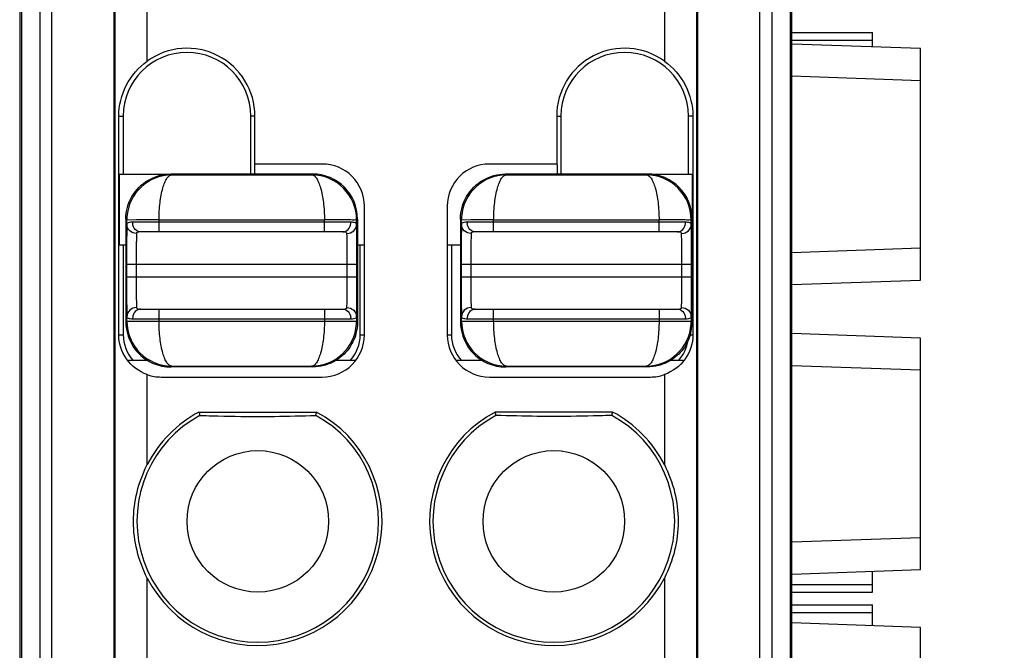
# Model space of a CAD drawing. Header units: millimetres. Extents: x 0 to 421, y 0 to 299.
# Tile 8 of 14: x 156 to 171, y 103 to 113. Entities that reach past the tile are written whole.
import ezdxf

# ---------------------------------------------------------------- set-up
doc = ezdxf.new("R2010")
doc.units = ezdxf.units.MM
doc.header["$LTSCALE"] = 65.395
doc.header["$PDMODE"] = 3
doc.header["$PDSIZE"] = 0.01
doc.layers.get('0').update_dxf_attribs({"linetype": 'CONTINUOUS'})
doc.layers.get('Defpoints').update_dxf_attribs({"linetype": 'CONTINUOUS'})
for name, color, linetype in [('COUPLER-SHAPE', 7, 'CONTINUOUS'), ('IO_COUPLER_MODULE-DIM', 7, 'CONTINUOUS'), ('TERMINAL_PLUG-SHAPE', 7, 'CONTINUOUS')]:
    doc.layers.add(name, color=color, linetype=linetype)
doc.styles.get("Standard").update_dxf_attribs({"font": 'gothic.ttf'})
doc.dimstyles.new('DIMSTYLE_1', dxfattribs={"dimtxt": 3.5, "dimasz": 3.5, "dimexe": 1.5, "dimexo": 1, "dimgap": 0.875, "dimtad": 1, "dimdec": 5, "dimdsep": 46, "dimtxsty": 'STANDARD', "dimblk": '_FILLED', "dimblk1": '_FILLED', "dimblk2": '_FILLED', "dimcen": 0.09, "dimadec": 5, "dimazin": 2, "dimtp": 0.2, "dimtm": 0.2, "dimtfac": 1, "dimtdec": 5, "dimtofl": 0, "dimtmove": 0, "dimatfit": 3, "dimldrblk": '_FILLED', "dimfxl": 1, "dimtolj": 1, "dimarcsym": 0})

# ---------------------------------------------------------------- blocks, each defined once
blk = doc.blocks.new('_FILLED')
at = {"color": 0, "linetype": 'ByBlock'}
blk.add_solid([(0, 0), (-1, 0.2143), (-1, -0.2143)], dxfattribs=at)
blk = doc.blocks.new('*D139')
at = {"layer": 'Defpoints', "color": 0, "linetype": 'Continuous'}
for p in [(166.199, 147.214), (166.202, 46.214), (185.299, 46.214)]:
    blk.add_point(p, dxfattribs=at)
at = {"layer": 'IO_COUPLER_MODULE-DIM', "color": 0, "linetype": 'Continuous', "lineweight": -2}
for p, q in [((167.199, 147.214), (186.799, 147.214)), ((185.299, 143.714), (185.299, 49.714)), ((167.202, 46.214), (186.799, 46.214))]:
    blk.add_line(p, q, dxfattribs=at)
at = {"layer": 'IO_COUPLER_MODULE-DIM', "color": 0, "linetype": 'Continuous', "lineweight": -2, "xscale": 3.5, "yscale": 3.5, "zscale": 3.5}
for p, rotation in [((185.299, 147.214), 90), ((185.299, 46.214), 270)]:
    blk.add_blockref('_FILLED', p, dxfattribs=dict(at, rotation=rotation))
at = {"layer": 'IO_COUPLER_MODULE-DIM', "color": 0, "linetype": 'Continuous', "insert": (178.424, 96.773), "char_height": 4.5, "attachment_point": 2, "rotation": 90, "line_spacing_factor": 0.9}
blk.add_mtext('\\A1;101', dxfattribs=at)

msp = doc.modelspace()

# ---------------------------------------------------------------- linework, layer by layer
at = {"layer": 'COUPLER-SHAPE', "color": 7, "linetype": 'Continuous'}
for p, q in [((168.199485, 113.014469), (169.449485, 113.014469)), ((169.449485, 112.790659), (169.449485, 113.014469)), ((168.199485, 112.897311), (169.449485, 112.897311)), ((170.199485, 112.764469), (168.203665, 112.834164)), ((170.199485, 109.164469), (170.199485, 112.764469)), ((170.199485, 112.264164), (168.199485, 112.334005)), ((168.199485, 109.594932), (170.199485, 109.664773)), ((168.199485, 109.094627), (170.199485, 109.164469)), ((170.199485, 108.264469), (168.199485, 108.33431)), ((170.199485, 104.664469), (170.199485, 108.264469)), ((170.199485, 107.764164), (168.199485, 107.834005)), ((168.199485, 105.094932), (170.199485, 105.164773)), ((168.199485, 104.594627), (170.199485, 104.664469)), ((169.449485, 104.314469), (169.449485, 104.638278)), ((168.199485, 104.431626), (169.449485, 104.431626)), ((168.199485, 104.314469), (169.449485, 104.314469)), ((168.199485, 104.114469), (169.449485, 104.114469)), ((169.449485, 103.790659), (169.449485, 104.114469)), ((168.199485, 103.997311), (169.449485, 103.997311)), ((170.199485, 103.764469), (168.199485, 103.83431)), ((170.199485, 100.164469), (170.199485, 103.764469))]:
    msp.add_line(p, q, dxfattribs=at)
at = {"layer": 'TERMINAL_PLUG-SHAPE', "color": 7, "linetype": 'Continuous'}
for p, q in [((156.699485, 54.550249), (156.699485, 120.566602)), ((157.664565, 120.566602), (157.664594, 54.515328)), ((166.734406, 120.566602), (166.734376, 54.515328)), ((167.699485, 54.550249), (167.699485, 120.566602)), ((156.22836, 120.427772), (156.22836, 49.443065)), ((156.511699, 120.52713), (156.511699, 52.855612)), ((157.682634, 54.533398), (157.682634, 120.539484)), ((158.18233, 112.571178), (158.18233, 120.514194)), ((166.216641, 120.514194), (166.216641, 112.571178)), ((166.716336, 120.539484), (166.716336, 54.533398)), ((167.887272, 120.52713), (167.887272, 52.855612)), ((168.17061, 120.427772), (168.17061, 49.443065)), ((156.199485, 120.398897), (156.199485, 48.214469)), ((168.199485, 48.214469), (168.199485, 120.398897)), ((157.738935, 108.314469), (157.738935, 111.714469)), ((157.738935, 111.714469), (157.808213, 111.714469)), ((157.808213, 111.714469), (157.808213, 110.814469)), ((159.790758, 110.814469), (159.790758, 111.714469)), ((159.855342, 111.714469), (159.790758, 111.714469)), ((159.855342, 110.970325), (159.855342, 111.714469)), ((164.543629, 111.714469), (164.608213, 111.714469)), ((164.543629, 111.714469), (164.543629, 110.970325)), ((164.608213, 111.714469), (164.608213, 110.814469)), ((166.660036, 111.714469), (166.590758, 111.714469)), ((166.590758, 110.814469), (166.590758, 111.714469)), ((166.660036, 111.714469), (166.660036, 108.314469)), ((159.846614, 110.961597), (159.846614, 110.811851)), ((160.899485, 110.970325), (159.855342, 110.970325)), ((164.543629, 110.970325), (163.499485, 110.970325)), ((164.552357, 110.961597), (164.552357, 110.811851)), ((157.752357, 109.714469), (157.752357, 110.814469)), ((157.752357, 110.814469), (158.544722, 110.81382)), ((160.749477, 110.814469), (158.549494, 110.814469)), ((158.562602, 110.801325), (158.549494, 110.814469)), ((158.562602, 110.801325), (160.736368, 110.801325)), ((160.749477, 110.814469), (160.736368, 110.801325)), ((165.949477, 110.814469), (163.749494, 110.814469)), ((163.762602, 110.801325), (163.749494, 110.814469)), ((163.762602, 110.801325), (165.936368, 110.801325)), ((165.949477, 110.814469), (165.936368, 110.801325)), ((165.954242, 110.813821), (166.646614, 110.814469)), ((166.646614, 110.814469), (166.646614, 110.130706)), ((161.555342, 108.314469), (161.555342, 110.314469)), ((162.843629, 110.314469), (162.843629, 108.314469)), ((157.849485, 110.11446), (157.849485, 108.514478)), ((157.864359, 110.099622), (157.849485, 110.11446)), ((157.866004, 110.147584), (157.864359, 110.099622)), ((158.012289, 110.100487), (157.864359, 110.099622)), ((157.864359, 110.033914), (157.864359, 110.099622)), ((161.344957, 110.064469), (157.954014, 110.064469)), ((158.36434, 109.914469), (158.36434, 110.101352)), ((158.36434, 110.101352), (160.934631, 110.101352)), ((160.934631, 109.914469), (160.934631, 110.101352)), ((161.449485, 110.11446), (161.434612, 110.099622)), ((161.434612, 110.033914), (161.434612, 110.099622)), ((161.449485, 110.11446), (161.449485, 108.514478)), ((163.049485, 110.11446), (163.049485, 108.514478)), ((163.064359, 110.099622), (163.049485, 110.11446)), ((163.066004, 110.147584), (163.064359, 110.099622)), ((163.212289, 110.100487), (163.064359, 110.099622)), ((163.064359, 110.033914), (163.064359, 110.099622)), ((166.544957, 110.064469), (163.154014, 110.064469)), ((163.56434, 110.101352), (166.134631, 110.101352)), ((163.56434, 109.914469), (163.56434, 110.101352)), ((166.134631, 109.914469), (166.134631, 110.101352)), ((166.649485, 110.11446), (166.634612, 110.099622)), ((166.634612, 110.033914), (166.634612, 110.099622)), ((166.649485, 110.11446), (166.649485, 108.514478)), ((161.221859, 109.914469), (158.077112, 109.914469)), ((166.421859, 109.914469), (163.277112, 109.914469)), ((157.752357, 109.714469), (157.852103, 109.714469)), ((157.808213, 109.714469), (157.808213, 108.314469)), ((161.446867, 109.714469), (161.546614, 109.714469)), ((161.490758, 108.314469), (161.490758, 109.714469)), ((162.852357, 109.714469), (163.052103, 109.714469)), ((162.908213, 109.714469), (162.908213, 108.314469)), ((157.860405, 109.414469), (157.860405, 109.214469)), ((157.860405, 109.414469), (161.438565, 109.414469)), ((158.0104, 109.414469), (158.0104, 109.214469)), ((161.288571, 109.214469), (161.288571, 109.414469)), ((161.438565, 109.214469), (161.438565, 109.414469)), ((163.060405, 109.414469), (166.638565, 109.414469)), ((163.060405, 109.414469), (163.060405, 109.214469)), ((163.2104, 109.414469), (163.2104, 109.214469)), ((166.488571, 109.214469), (166.488571, 109.414469)), ((166.638565, 109.214469), (166.638565, 109.414469)), ((157.860405, 109.214469), (161.438565, 109.214469)), ((163.060405, 109.214469), (166.638565, 109.214469)), ((158.077112, 108.714469), (161.221859, 108.714469)), ((158.36434, 108.527586), (158.36434, 108.714469)), ((160.934631, 108.714469), (160.934631, 108.527586)), ((163.277112, 108.714469), (166.421859, 108.714469)), ((163.56434, 108.527586), (163.56434, 108.714469)), ((166.134631, 108.714469), (166.134631, 108.527586)), ((157.849485, 108.514478), (157.864359, 108.529316)), ((157.864359, 108.529316), (157.864359, 108.595023)), ((157.954014, 108.564469), (161.344957, 108.564469)), ((158.36434, 108.527586), (160.934631, 108.527586)), ((161.286683, 108.528451), (161.434612, 108.529316)), ((161.432974, 108.481455), (161.434612, 108.529316)), ((161.434612, 108.595023), (161.434612, 108.529316)), ((161.434612, 108.529316), (161.449485, 108.514478)), ((163.049485, 108.514478), (163.064359, 108.529316)), ((163.064359, 108.529316), (163.064359, 108.595023)), ((163.154014, 108.564469), (166.544957, 108.564469)), ((163.56434, 108.527586), (166.134631, 108.527586)), ((166.486683, 108.528451), (166.634612, 108.529316)), ((166.632974, 108.481455), (166.634612, 108.529316)), ((166.634612, 108.595023), (166.634612, 108.529316)), ((166.634612, 108.529316), (166.649485, 108.514478)), ((157.738935, 108.314469), (157.808213, 108.314469)), ((161.490758, 108.314469), (161.555342, 108.314469)), ((162.843629, 108.314469), (162.908213, 108.314469)), ((166.590758, 108.314469), (166.600676, 108.314469)), ((166.6178, 108.314469), (166.660036, 108.314469)), ((158.195915, 107.914469), (157.890786, 107.914469)), ((161.408185, 107.914469), (161.103056, 107.914469)), ((163.395915, 107.914469), (162.990786, 107.914469)), ((166.508185, 107.914469), (166.303056, 107.914469)), ((158.549494, 107.814469), (158.562602, 107.827612)), ((160.749476, 107.814469), (158.549494, 107.814469)), ((158.562602, 107.827612), (160.736368, 107.827612)), ((160.736368, 107.827612), (160.749477, 107.814469)), ((163.749494, 107.814469), (163.762602, 107.827612)), ((165.949476, 107.814469), (163.749494, 107.814469)), ((163.762602, 107.827612), (165.936368, 107.827612)), ((165.936368, 107.827612), (165.949477, 107.814469)), ((158.18233, 106.295881), (158.18233, 107.695606)), ((158.399485, 107.658612), (160.899485, 107.658612)), ((163.499485, 107.658612), (165.999485, 107.658612)), ((166.216641, 107.695606), (166.216641, 106.295881)), ((158.985422, 107.114469), (160.813549, 107.114469)), ((165.413549, 107.114469), (163.585422, 107.114469)), ((158.18233, 101.571178), (158.18233, 104.533056)), ((166.216641, 104.533056), (166.216641, 101.571178))]:
    msp.add_line(p, q, dxfattribs=at)
for centre in [(159.899485, 105.414469), (164.499485, 105.414469)]:
    msp.add_circle(centre, 1.1, dxfattribs=at)
for centre, radius, start, end in [((158.799485, 111.714469), 1.055856, 0, 125.7681874), ((165.599485, 111.714469), 1.055856, 54.2318126, 180), ((158.799485, 111.714469), 0.991272, 0, 180), ((165.599485, 111.714469), 0.991272, 0, 180), ((160.899485, 110.314469), 0.655856, 0, 90), ((163.499485, 110.314469), 0.655856, 90, 180), ((158.565583, 110.10027), 0.701122, 90.2436142, 176.1308502), ((160.733445, 110.100368), 0.701021, 0.0090141, 89.7610501), ((160.749224, 110.114207), 0.700206, 0.0192362, 89.9807638), ((163.765583, 110.10027), 0.701122, 90.2436142, 176.1308502), ((165.933445, 110.100368), 0.701021, 0.0090141, 89.7610501), ((165.949224, 110.114207), 0.700206, 0.0192362, 89.9807638), ((158.132923, 110.064554), 0.178909, 180.0273366, 186.7046726), ((158.367378, 37.223147), 72.878204, 90.0023885, 90.27916739), ((161.166047, 110.064554), 0.17891, 353.2952311, 359.9725456), ((163.332923, 110.064554), 0.178909, 180.0273366, 186.7046726), ((163.567378, 37.223147), 72.878204, 90.0023885, 90.27916739), ((166.366047, 110.064554), 0.17891, 353.2952311, 359.9725456), ((158.56554, 108.528584), 0.701039, 180.009433, 269.7598968), ((158.132924, 108.564383), 0.17891, 173.2952311, 179.9725456), ((160.733386, 108.528671), 0.701126, 270.2437382, 356.1388984), ((160.931628, 181.394683), 72.867097, 270.00236124, 270.27918256), ((161.166048, 108.564383), 0.178909, 0.0273366, 6.7046726), ((163.76554, 108.528584), 0.701039, 180.009433, 269.7598968), ((163.332924, 108.564383), 0.17891, 173.2952311, 179.9725456), ((165.933386, 108.528671), 0.701126, 270.2437382, 356.1388984), ((166.131628, 181.394683), 72.867097, 270.00236124, 270.27918256), ((166.366048, 108.564383), 0.178909, 0.0273366, 6.7046726), ((165.944029, 108.51682), 0.705507, 344.9320786, 357.4526925), ((165.975881, 108.514561), 0.673586, 357.5242809, 359.9944276), ((158.399485, 108.314469), 0.591272, 180, 222.5712919), ((160.899485, 108.314469), 0.655856, 270, 0), ((160.899485, 108.314469), 0.591272, 317.4287081, 0), ((163.499485, 108.314469), 0.655856, 180, 270), ((163.499485, 108.314469), 0.591272, 180, 222.5712919), ((165.999485, 108.314469), 0.591272, 317.4287081, 351.6355373), ((158.399485, 108.314469), 0.655856, 250.6642952, 270), ((165.999485, 108.314469), 0.655856, 270, 289.3357048), ((159.899485, 105.414469), 1.930158, 118.266221, 152.8286578), ((159.899485, 105.414469), 1.930158, 207.1713422, 61.733779), ((174.003737, 110.895845), 15.487046, 194.132423, 194.3323485), ((145.795234, 110.895845), 15.487046, 345.6676515, 345.867577), ((164.499485, 105.414469), 1.930158, 118.266221, 332.8286578), ((178.603737, 110.895845), 15.487046, 194.132423, 194.3323485), ((150.395234, 110.895845), 15.487046, 345.6676515, 345.867577), ((164.499485, 105.414469), 1.930158, 27.1713422, 61.733779), ((159.899485, 105.414469), 1.877777, 118.6660723, 61.3339277), ((164.499485, 105.414469), 1.877777, 118.6660723, 61.3339277)]:
    msp.add_arc(centre, radius, start, end, dxfattribs=at)
for points, knots in [([(157.738935, 111.714469), (157.738935, 111.878645), (157.8209, 112.213868), (158.047191, 112.473827), (158.18233, 112.571178)], [0, 0, 0, 0, 0.496407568, 1, 1, 1, 1]), ([(166.216641, 112.571178), (166.351781, 112.473826), (166.578072, 112.213865), (166.660036, 111.878643), (166.660036, 111.714469)], [0, 0, 0, 0, 0.503598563, 1, 1, 1, 1]), ([(158.364348, 110.101352), (158.364571, 110.191789), (158.374213, 110.359368), (158.407703, 110.554441), (158.450677, 110.679935), (158.486743, 110.753922), (158.532136, 110.800369), (158.562602, 110.801325)], [0, 0, 0, 0, 0.358683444, 0.663801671, 0.783982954, 0.879110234, 1, 1, 1, 1]), ([(160.736368, 110.801325), (160.766834, 110.800367), (160.81223, 110.753925), (160.848269, 110.679924), (160.89125, 110.554434), (160.92478, 110.359365), (160.934388, 110.191786), (160.934623, 110.101352)], [0, 0, 0, 0, 0.1208878, 0.216010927, 0.336196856, 0.641326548, 1, 1, 1, 1]), ([(163.564348, 110.101352), (163.564571, 110.191789), (163.574213, 110.359368), (163.607703, 110.554441), (163.650677, 110.679935), (163.686743, 110.753922), (163.732136, 110.800369), (163.762602, 110.801325)], [0, 0, 0, 0, 0.358683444, 0.663801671, 0.783982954, 0.879110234, 1, 1, 1, 1]), ([(165.936368, 110.801325), (165.966834, 110.800367), (166.01223, 110.753925), (166.048269, 110.679924), (166.09125, 110.554434), (166.12478, 110.359365), (166.134388, 110.191786), (166.134623, 110.101352)], [0, 0, 0, 0, 0.1208878, 0.216010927, 0.336196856, 0.641326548, 1, 1, 1, 1]), ([(157.864359, 110.033914), (157.862205, 109.955361), (157.861261, 109.748851), (157.860406, 109.542374), (157.860405, 109.414469)], [0, 0, 0, 0, 0.380565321, 1, 1, 1, 1]), ([(158.014354, 109.890965), (157.976369, 109.891061), (157.898312, 109.919974), (157.864461, 109.997196), (157.864359, 110.033914)], [0, 0, 0, 0, 0.508475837, 1, 1, 1, 1]), ([(157.954014, 110.064469), (157.93671, 110.064468), (157.909165, 110.063671), (157.880249, 110.056523), (157.87209, 110.049517)], [0, 0, 0, 0, 0.616728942, 1, 1, 1, 1]), ([(158.077112, 109.914469), (158.047537, 109.914469), (157.983492, 109.946342), (157.959162, 110.010172), (157.955238, 110.043666)], [0, 0, 0, 0, 0.467232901, 1, 1, 1, 1]), ([(161.434612, 110.099622), (161.421496, 110.100209), (161.372156, 110.099287), (161.268886, 110.101022), (161.115341, 110.101101), (160.997994, 110.101327), (160.934631, 110.101352)], [0, 0, 0, 0, 0.078777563, 0.295872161, 0.619809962, 1, 1, 1, 1]), ([(161.221859, 109.914469), (161.251434, 109.914469), (161.315478, 109.946342), (161.339808, 110.010172), (161.343733, 110.043666)], [0, 0, 0, 0, 0.467232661, 1, 1, 1, 1]), ([(161.284617, 109.890965), (161.322602, 109.891061), (161.400659, 109.919974), (161.43451, 109.997196), (161.434612, 110.033914)], [0, 0, 0, 0, 0.508476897, 1, 1, 1, 1]), ([(161.434612, 110.033914), (161.43441, 110.039039), (161.428922, 110.050812), (161.4085, 110.059484), (161.380127, 110.06389), (161.357733, 110.064468), (161.344957, 110.064469)], [0, 0, 0, 0, 0.150978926, 0.343946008, 0.623926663, 1, 1, 1, 1]), ([(161.438565, 109.414469), (161.438565, 109.542358), (161.437709, 109.748834), (161.436767, 109.955345), (161.434612, 110.033914)], [0, 0, 0, 0, 0.619356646, 1, 1, 1, 1]), ([(163.064359, 110.033914), (163.062205, 109.955361), (163.061261, 109.748851), (163.060406, 109.542374), (163.060405, 109.414469)], [0, 0, 0, 0, 0.380565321, 1, 1, 1, 1]), ([(163.214354, 109.890965), (163.176369, 109.891061), (163.098312, 109.919974), (163.064461, 109.997196), (163.064359, 110.033914)], [0, 0, 0, 0, 0.508475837, 1, 1, 1, 1]), ([(163.154014, 110.064469), (163.13671, 110.064468), (163.109165, 110.063671), (163.080249, 110.056523), (163.07209, 110.049517)], [0, 0, 0, 0, 0.616728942, 1, 1, 1, 1]), ([(163.277112, 109.914469), (163.247537, 109.914469), (163.183492, 109.946342), (163.159162, 110.010172), (163.155238, 110.043666)], [0, 0, 0, 0, 0.467232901, 1, 1, 1, 1]), ([(166.634612, 110.099622), (166.621496, 110.100209), (166.572156, 110.099287), (166.468886, 110.101022), (166.315341, 110.101101), (166.197994, 110.101327), (166.134631, 110.101352)], [0, 0, 0, 0, 0.078777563, 0.295872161, 0.619809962, 1, 1, 1, 1]), ([(166.421859, 109.914469), (166.451434, 109.914469), (166.515478, 109.946342), (166.539808, 110.010172), (166.543733, 110.043666)], [0, 0, 0, 0, 0.467232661, 1, 1, 1, 1]), ([(166.484617, 109.890965), (166.522602, 109.891061), (166.600659, 109.919974), (166.63451, 109.997196), (166.634612, 110.033914)], [0, 0, 0, 0, 0.508476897, 1, 1, 1, 1]), ([(166.634612, 110.033914), (166.63441, 110.039039), (166.628922, 110.050812), (166.6085, 110.059484), (166.580127, 110.06389), (166.557733, 110.064468), (166.544957, 110.064469)], [0, 0, 0, 0, 0.150978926, 0.343946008, 0.623926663, 1, 1, 1, 1]), ([(166.638565, 109.414469), (166.638565, 109.542358), (166.637709, 109.748834), (166.636767, 109.955345), (166.634612, 110.033914)], [0, 0, 0, 0, 0.619356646, 1, 1, 1, 1]), ([(158.014354, 109.890965), (158.014219, 109.887189), (158.013619, 109.867889), (158.01324, 109.848584), (158.01297, 109.833056)], [0, 0, 0, 0, 0.195691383, 1, 1, 1, 1]), ([(158.077112, 109.914469), (158.068467, 109.914468), (158.05455, 109.914094), (158.03668, 109.911387), (158.024635, 109.907261), (158.016296, 109.900374), (158.014461, 109.893976), (158.014354, 109.890965)], [0, 0, 0, 0, 0.356080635, 0.572155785, 0.74236422, 0.875914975, 1, 1, 1, 1]), ([(161.284617, 109.890965), (161.284475, 109.894947), (161.279223, 109.906979), (161.253619, 109.913758), (161.23412, 109.914468), (161.221859, 109.914469)], [0, 0, 0, 0, 0.165092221, 0.492027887, 1, 1, 1, 1]), ([(161.288571, 109.414469), (161.288571, 109.512846), (161.287715, 109.671671), (161.286773, 109.830541), (161.284617, 109.890965)], [0, 0, 0, 0, 0.619349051, 1, 1, 1, 1]), ([(163.214354, 109.890965), (163.214219, 109.887189), (163.213619, 109.867889), (163.21324, 109.848584), (163.21297, 109.833056)], [0, 0, 0, 0, 0.195691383, 1, 1, 1, 1]), ([(163.277112, 109.914469), (163.268467, 109.914468), (163.25455, 109.914094), (163.23668, 109.911387), (163.224635, 109.907261), (163.216296, 109.900374), (163.214461, 109.893976), (163.214354, 109.890965)], [0, 0, 0, 0, 0.356080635, 0.572155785, 0.74236422, 0.875914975, 1, 1, 1, 1]), ([(166.484617, 109.890965), (166.484475, 109.894947), (166.479223, 109.906979), (166.453619, 109.913758), (166.43412, 109.914468), (166.421859, 109.914469)], [0, 0, 0, 0, 0.165092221, 0.492027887, 1, 1, 1, 1]), ([(166.488571, 109.414469), (166.488571, 109.512846), (166.487715, 109.671671), (166.486773, 109.830541), (166.484617, 109.890965)], [0, 0, 0, 0, 0.619349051, 1, 1, 1, 1]), ([(158.01297, 109.833056), (158.012507, 109.806413), (158.010789, 109.66689), (158.0104, 109.527355), (158.0104, 109.414469)], [0, 0, 0, 0, 0.19097115, 1, 1, 1, 1]), ([(163.21297, 109.833056), (163.212507, 109.806413), (163.210789, 109.66689), (163.2104, 109.527355), (163.2104, 109.414469)], [0, 0, 0, 0, 0.19097115, 1, 1, 1, 1]), ([(157.860405, 109.214469), (157.860406, 109.086579), (157.861262, 108.880103), (157.862203, 108.673592), (157.864359, 108.595023)], [0, 0, 0, 0, 0.61935804, 1, 1, 1, 1]), ([(158.0104, 109.214469), (158.0104, 109.116091), (158.011256, 108.957266), (158.012198, 108.798396), (158.014353, 108.737972)], [0, 0, 0, 0, 0.619350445, 1, 1, 1, 1]), ([(161.285876, 108.788875), (161.286366, 108.815482), (161.288179, 108.95734), (161.288571, 109.099212), (161.288571, 109.214469)], [0, 0, 0, 0, 0.187581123, 1, 1, 1, 1]), ([(161.434612, 108.595023), (161.436766, 108.673603), (161.43771, 108.880114), (161.438565, 109.08659), (161.438565, 109.214469)], [0, 0, 0, 0, 0.380697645, 1, 1, 1, 1]), ([(163.060405, 109.214469), (163.060406, 109.086579), (163.061262, 108.880103), (163.062203, 108.673592), (163.064359, 108.595023)], [0, 0, 0, 0, 0.61935804, 1, 1, 1, 1]), ([(163.2104, 109.214469), (163.2104, 109.116091), (163.211256, 108.957266), (163.212198, 108.798396), (163.214353, 108.737972)], [0, 0, 0, 0, 0.619350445, 1, 1, 1, 1]), ([(166.485876, 108.788875), (166.486366, 108.815482), (166.488179, 108.95734), (166.488571, 109.099212), (166.488571, 109.214469)], [0, 0, 0, 0, 0.187581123, 1, 1, 1, 1]), ([(166.634612, 108.595023), (166.636766, 108.673603), (166.63771, 108.880114), (166.638565, 109.08659), (166.638565, 109.214469)], [0, 0, 0, 0, 0.380697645, 1, 1, 1, 1]), ([(161.284617, 108.737972), (161.284738, 108.741353), (161.285273, 108.758318), (161.285626, 108.775287), (161.285876, 108.788875)], [0, 0, 0, 0, 0.199324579, 1, 1, 1, 1]), ([(166.484617, 108.737972), (166.484738, 108.741353), (166.485273, 108.758318), (166.485626, 108.775287), (166.485876, 108.788875)], [0, 0, 0, 0, 0.199324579, 1, 1, 1, 1]), ([(158.014353, 108.737972), (157.976369, 108.737876), (157.898312, 108.708963), (157.864461, 108.631741), (157.864359, 108.595023)], [0, 0, 0, 0, 0.508476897, 1, 1, 1, 1]), ([(158.077112, 108.714469), (158.047537, 108.714469), (157.983493, 108.682596), (157.959162, 108.618766), (157.955238, 108.585271)], [0, 0, 0, 0, 0.467232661, 1, 1, 1, 1]), ([(158.014353, 108.737972), (158.014496, 108.73399), (158.019748, 108.721958), (158.045352, 108.715179), (158.064851, 108.714469), (158.077112, 108.714469)], [0, 0, 0, 0, 0.165092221, 0.492027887, 1, 1, 1, 1]), ([(161.221859, 108.714469), (161.230504, 108.714469), (161.24442, 108.714843), (161.262291, 108.71755), (161.274336, 108.721676), (161.282675, 108.728563), (161.284509, 108.734961), (161.284617, 108.737972)], [0, 0, 0, 0, 0.356080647, 0.572155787, 0.742364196, 0.875914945, 1, 1, 1, 1]), ([(161.221859, 108.714469), (161.251434, 108.714469), (161.315478, 108.682596), (161.339809, 108.618766), (161.343733, 108.585271)], [0, 0, 0, 0, 0.467232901, 1, 1, 1, 1]), ([(161.284617, 108.737972), (161.322602, 108.737877), (161.400659, 108.708963), (161.43451, 108.631741), (161.434612, 108.595023)], [0, 0, 0, 0, 0.508475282, 1, 1, 1, 1]), ([(163.214353, 108.737972), (163.176369, 108.737876), (163.098312, 108.708963), (163.064461, 108.631741), (163.064359, 108.595023)], [0, 0, 0, 0, 0.508476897, 1, 1, 1, 1]), ([(163.277112, 108.714469), (163.247537, 108.714469), (163.183493, 108.682596), (163.159162, 108.618766), (163.155238, 108.585271)], [0, 0, 0, 0, 0.467232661, 1, 1, 1, 1]), ([(163.214353, 108.737972), (163.214496, 108.73399), (163.219748, 108.721958), (163.245352, 108.715179), (163.264851, 108.714469), (163.277112, 108.714469)], [0, 0, 0, 0, 0.165092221, 0.492027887, 1, 1, 1, 1]), ([(166.421859, 108.714469), (166.430504, 108.714469), (166.44442, 108.714843), (166.462291, 108.71755), (166.474336, 108.721676), (166.482675, 108.728563), (166.484509, 108.734961), (166.484617, 108.737972)], [0, 0, 0, 0, 0.356080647, 0.572155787, 0.742364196, 0.875914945, 1, 1, 1, 1]), ([(166.421859, 108.714469), (166.451434, 108.714469), (166.515478, 108.682596), (166.539809, 108.618766), (166.543733, 108.585271)], [0, 0, 0, 0, 0.467232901, 1, 1, 1, 1]), ([(166.484617, 108.737972), (166.522602, 108.737877), (166.600659, 108.708963), (166.63451, 108.631741), (166.634612, 108.595023)], [0, 0, 0, 0, 0.508475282, 1, 1, 1, 1]), ([(157.849503, 108.514495), (157.849506, 108.395342), (157.912656, 108.152968), (158.088365, 107.974257), (158.190795, 107.913373)], [0, 0, 0, 0, 0.499990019, 1, 1, 1, 1]), ([(157.864359, 108.595023), (157.864561, 108.589898), (157.870049, 108.578126), (157.890471, 108.569453), (157.918844, 108.565047), (157.941238, 108.564469), (157.954014, 108.564469)], [0, 0, 0, 0, 0.150978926, 0.343946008, 0.623926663, 1, 1, 1, 1]), ([(157.864359, 108.529316), (157.877475, 108.52873), (157.926815, 108.529648), (158.030085, 108.527916), (158.18363, 108.527836), (158.300977, 108.52761), (158.36434, 108.527586)], [0, 0, 0, 0, 0.078777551, 0.295872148, 0.619809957, 1, 1, 1, 1]), ([(158.562602, 107.827612), (158.532137, 107.828569), (158.486742, 107.875013), (158.450701, 107.949011), (158.407725, 108.074501), (158.374186, 108.269569), (158.364581, 108.437149), (158.364348, 108.527586)], [0, 0, 0, 0, 0.120887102, 0.216009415, 0.336193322, 0.641319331, 1, 1, 1, 1]), ([(160.934623, 108.527586), (160.934399, 108.437149), (160.924756, 108.269572), (160.891267, 108.074498), (160.848295, 107.949004), (160.81223, 107.875014), (160.766835, 107.828569), (160.736368, 107.827612)], [0, 0, 0, 0, 0.358679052, 0.663798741, 0.78398049, 0.879108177, 1, 1, 1, 1]), ([(161.344957, 108.564469), (161.362261, 108.564469), (161.389806, 108.565266), (161.418722, 108.572414), (161.426881, 108.57942)], [0, 0, 0, 0, 0.616728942, 1, 1, 1, 1]), ([(163.049503, 108.514495), (163.049506, 108.395342), (163.112656, 108.152968), (163.288365, 107.974257), (163.390795, 107.913373)], [0, 0, 0, 0, 0.499990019, 1, 1, 1, 1]), ([(163.064359, 108.595023), (163.064561, 108.589898), (163.070049, 108.578126), (163.090471, 108.569453), (163.118844, 108.565047), (163.141238, 108.564469), (163.154014, 108.564469)], [0, 0, 0, 0, 0.150978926, 0.343946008, 0.623926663, 1, 1, 1, 1]), ([(163.064359, 108.529316), (163.077475, 108.52873), (163.126815, 108.529648), (163.230085, 108.527916), (163.38363, 108.527836), (163.500977, 108.52761), (163.56434, 108.527586)], [0, 0, 0, 0, 0.078777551, 0.295872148, 0.619809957, 1, 1, 1, 1]), ([(163.762602, 107.827612), (163.732137, 107.828569), (163.686742, 107.875013), (163.650701, 107.949011), (163.607725, 108.074501), (163.574186, 108.269569), (163.564581, 108.437149), (163.564348, 108.527586)], [0, 0, 0, 0, 0.120887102, 0.216009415, 0.336193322, 0.641319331, 1, 1, 1, 1]), ([(166.134623, 108.527586), (166.134399, 108.437149), (166.124756, 108.269572), (166.091267, 108.074498), (166.048295, 107.949004), (166.01223, 107.875014), (165.966835, 107.828569), (165.936368, 107.827612)], [0, 0, 0, 0, 0.358679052, 0.663798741, 0.78398049, 0.879108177, 1, 1, 1, 1]), ([(166.544957, 108.564469), (166.562261, 108.564469), (166.589806, 108.565266), (166.618722, 108.572414), (166.626881, 108.57942)], [0, 0, 0, 0, 0.616728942, 1, 1, 1, 1]), ([(161.42528, 108.333414), (161.402071, 108.246982), (161.322192, 108.081441), (161.184921, 107.958991), (161.108175, 107.913373)], [0, 0, 0, 0, 0.500598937, 1, 1, 1, 1]), ([(166.62528, 108.333414), (166.602071, 108.246982), (166.522192, 108.081441), (166.384921, 107.958991), (166.308175, 107.913373)], [0, 0, 0, 0, 0.500598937, 1, 1, 1, 1]), ([(158.18233, 107.695606), (158.055081, 107.740257), (157.825463, 107.910671), (157.738935, 108.183061), (157.738935, 108.314469)], [0, 0, 0, 0, 0.506475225, 1, 1, 1, 1]), ([(166.660036, 108.314469), (166.660036, 108.183059), (166.573506, 107.910669), (166.343888, 107.740257), (166.216641, 107.695606)], [0, 0, 0, 0, 0.493532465, 1, 1, 1, 1]), ([(158.190795, 107.913373), (158.217824, 107.897308), (158.329408, 107.840957), (158.456095, 107.814489), (158.549512, 107.814486)], [0, 0, 0, 0, 0.251824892, 1, 1, 1, 1]), ([(163.390795, 107.913373), (163.417824, 107.897308), (163.529408, 107.840957), (163.656095, 107.814489), (163.749512, 107.814486)], [0, 0, 0, 0, 0.251824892, 1, 1, 1, 1]), ([(158.998708, 107.062087), (159.063302, 107.05987), (159.363467, 107.05037), (159.6638, 107.045468), (159.899485, 107.045468)], [0, 0, 0, 0, 0.215212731, 1, 1, 1, 1]), ([(159.899485, 107.045468), (159.985228, 107.045468), (160.285549, 107.047181), (160.585811, 107.054724), (160.800263, 107.062087)], [0, 0, 0, 0, 0.285503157, 1, 1, 1, 1]), ([(164.499485, 107.045468), (164.413743, 107.045468), (164.113422, 107.047181), (163.813159, 107.054724), (163.598708, 107.062087)], [0, 0, 0, 0, 0.285503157, 1, 1, 1, 1]), ([(165.400263, 107.062087), (165.335669, 107.05987), (165.035504, 107.05037), (164.735171, 107.045468), (164.499485, 107.045468)], [0, 0, 0, 0, 0.215212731, 1, 1, 1, 1]), ([(158.18233, 104.533056), (158.112812, 104.66849), (158.004565, 104.956666), (157.949262, 105.414472), (158.004565, 105.872274), (158.112813, 106.16045), (158.18233, 106.295881)], [0, 0, 0, 0, 0.249943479, 0.499999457, 0.750061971, 1, 1, 1, 1]), ([(166.216641, 106.295881), (166.286157, 106.160451), (166.394406, 105.872276), (166.449709, 105.414473), (166.394406, 104.956666), (166.286159, 104.66849), (166.216641, 104.533056)], [0, 0, 0, 0, 0.249936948, 0.499999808, 0.750056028, 1, 1, 1, 1])]:
    msp.add_open_spline(points, degree=3, knots=knots, dxfattribs=at)
for points in [[(157.873691, 110.295523), (157.905008, 110.412154), (158.030548, 110.633406), (158.2518, 110.758946), (158.368431, 110.790263)], [(158.368431, 110.790263), (158.427244, 110.806055), (158.488615, 110.814449), (158.549512, 110.814451)], [(163.073691, 110.295523), (163.105008, 110.412154), (163.230548, 110.633406), (163.4518, 110.758946), (163.568431, 110.790263)], [(163.568431, 110.790263), (163.627244, 110.806055), (163.688615, 110.814449), (163.749512, 110.814451)], [(157.849503, 110.114442), (157.849505, 110.175339), (157.857899, 110.23671), (157.873691, 110.295523)], [(163.049503, 110.114442), (163.049505, 110.175339), (163.057899, 110.23671), (163.073691, 110.295523)], [(157.87209, 110.049517), (157.867687, 110.045736), (157.864587, 110.039714), (157.864359, 110.033914)], [(163.07209, 110.049517), (163.067687, 110.045736), (163.064587, 110.039714), (163.064359, 110.033914)], [(161.449468, 108.514495), (161.449466, 108.453599), (161.441072, 108.392227), (161.42528, 108.333414)], [(161.426881, 108.57942), (161.431284, 108.583202), (161.434384, 108.589223), (161.434612, 108.595023)], [(166.626881, 108.57942), (166.631284, 108.583202), (166.634384, 108.589223), (166.634612, 108.595023)], [(161.108175, 107.913373), (161.052959, 107.880553), (160.992577, 107.855332), (160.93054, 107.838674)], [(166.308175, 107.913373), (166.252959, 107.880553), (166.192577, 107.855332), (166.13054, 107.838674)], [(160.93054, 107.838674), (160.871727, 107.822882), (160.810355, 107.814488), (160.749459, 107.814486)], [(166.13054, 107.838674), (166.071727, 107.822882), (166.010355, 107.814488), (165.949459, 107.814486)]]:
    msp.add_open_spline(points, degree=3, dxfattribs=at)

# ---------------------------------------------------------------- dimensions: what is measured, and where the dimension line sits
at = {"layer": 'IO_COUPLER_MODULE-DIM', "color": 5, "linetype": 'Continuous'}
dim = msp.add_linear_dim(base=(185.299485, 46.214469), p1=(166.199485, 147.214469), p2=(166.202027, 46.214469), angle=270, dimstyle='DIMSTYLE_1', override={"dimtxt": 4.5}, dxfattribs=at)
dim.commit()
dim.dimension.update_dxf_attribs({"geometry": '*D139', "text_midpoint": (185.299485, 96.773357), "dimtype": 160})

doc.saveas('drawing.dxf')
